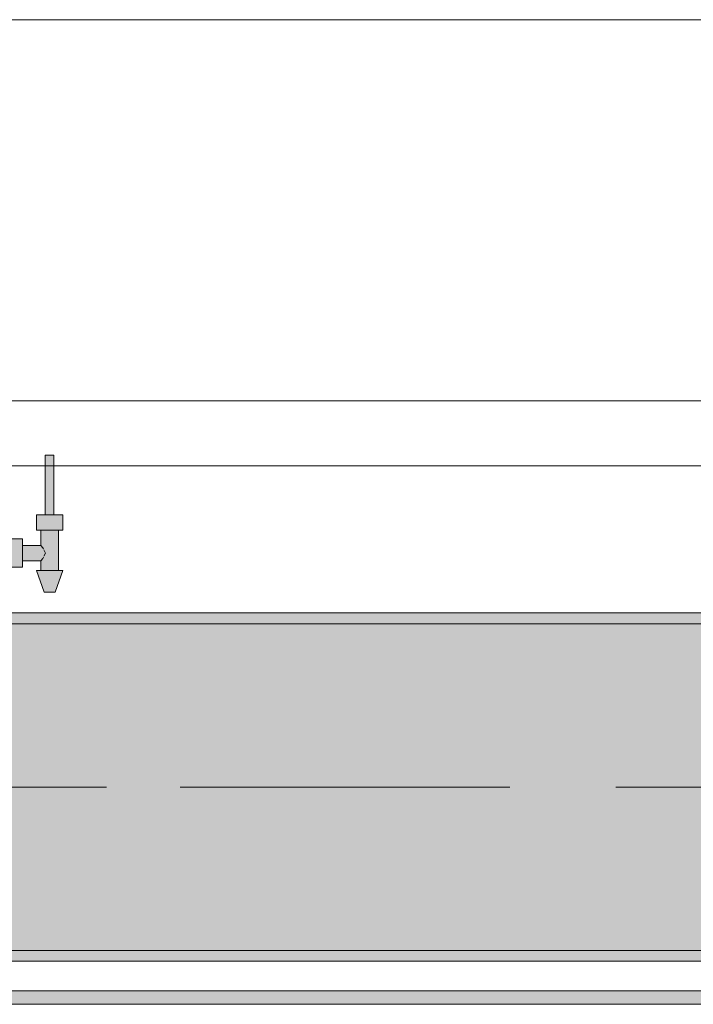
# Model space of a CAD drawing. Header units: metres. Extents: x -3.6 to 85.2, y -11 to 16.8.
# Tile 157 of 256: x 17.232 to 17.851, y 12.95 to 13.855. Entities that reach past the tile are written whole.
import ezdxf

# ---------------------------------------------------------------- set-up
doc = ezdxf.new("R2010")
doc.units = ezdxf.units.M
doc.header["$MEASUREMENT"] = 0
doc.linetypes.add('Achse', pattern=[0.2, 0.1, -0.05, 0, -0.05])
doc.linetypes.add('Strichlinie doppelt', pattern=[0.546806, 0.264583, -0.105833, 0.070556, -0.105833])
for name, color, linetype in [('451 - Universal.Achsen Raster', 7, 'Continuous'), ('604 - Struktur.Wand Aussen', 7, 'Continuous'), ('608 - Struktur.Träger', 7, 'Continuous'), ('801 - HKLSE.Heizung_ Klima_ Lüftung', 7, 'Continuous'), ('Neubau_653 - Abdeckung.TB Verkofferung', 7, 'Continuous')]:
    doc.layers.add(name, color=color, linetype=linetype)
pattern_1 = [(45, (0, 0), (-0.01767767, 0.01767767), [0, -0.025])]

msp = doc.modelspace()

# ---------------------------------------------------------------- hatches: boundary and pattern name
at = {"layer": '608 - Struktur.Träger', "linetype": 'Continuous', "lineweight": 0, "true_color": 0x000000}
h = msp.add_hatch(dxfattribs=at)
h.set_pattern_fill('Gips_0001', color=18, style=0, pattern_type=2)
h.set_pattern_definition(pattern_1)
h.paths.add_polyline_path([(15.08999, 13.30998), (15.08999, 13.29998), (18.36999, 13.29998), (18.36999, 13.30998)])
h = msp.add_hatch(dxfattribs=at)
h.set_pattern_fill('Beton__Stahlbeton_0001', color=18, style=0, pattern_type=2)
h.set_pattern_definition([(45, (0, 0), (-0.0848528, 0.0848528), []), (45, (-0.04243, 0.04243), (-0.0848528, 0.0848528), [0.09, -0.03])])
h.paths.add_polyline_path([(15.08999, 13.29998), (14.77999, 13.29998), (14.77999, 12.99998), (15.08999, 12.99998), (18.36999, 12.99998), (18.68999, 12.99998), (21.96999, 12.99998), (22.28999, 12.99998), (25.56999, 12.99998), (25.88999, 12.99998), (29.16999, 12.99998), (29.48999, 12.99998), (32.76999, 12.99998), (33.08999, 12.99998), (36.36999, 12.99998), (36.68999, 12.99998), (39.96999, 12.99998), (40.28999, 12.99998), (43.56999, 12.99998), (43.88999, 12.99998), (47.16999, 12.99998), (47.47999, 12.99998), (47.47999, 13.29998), (47.16999, 13.29998), (43.88999, 13.29998), (43.56999, 13.29998), (40.28999, 13.29998), (39.96999, 13.29998), (36.68999, 13.29998), (36.36999, 13.29998), (33.08999, 13.29998), (32.76999, 13.29998), (29.48999, 13.29998), (29.16999, 13.29998), (25.88999, 13.29998), (25.56999, 13.29998), (22.28999, 13.29998), (21.96999, 13.29998), (18.68999, 13.29998), (18.36999, 13.29998)])
h = msp.add_hatch(dxfattribs=at)
h.set_pattern_fill('Gips_0001', color=18, style=0, pattern_type=2)
h.set_pattern_definition(pattern_1)
h.paths.add_polyline_path([(15.08999, 12.99998), (15.08999, 12.98998), (18.36999, 12.98998), (18.36999, 12.99998)])
at = {"layer": '801 - HKLSE.Heizung_ Klima_ Lüftung', "linetype": 'Continuous', "lineweight": 0, "true_color": 0x3a3a3a}
msp.add_hatch(color=250, dxfattribs=at).paths.add_polyline_path([(17.19999, 13.35201), (17.20999, 13.35201), (17.20999, 13.357), (17.21999, 13.357), (17.21999, 13.352), (17.23499, 13.352), (17.23499, 13.358), (17.25199, 13.358), (17.25199, 13.349), (17.24799, 13.349), (17.25499, 13.329), (17.26499, 13.329), (17.27199, 13.349), (17.26799, 13.349), (17.26799, 13.386), (17.27199, 13.386), (17.27199, 13.4), (17.26399, 13.4), (17.26399, 13.455), (17.25599, 13.455), (17.25599, 13.4), (17.24799, 13.4), (17.24799, 13.386), (17.25199, 13.386), (17.25199, 13.372), (17.23499, 13.372), (17.23499, 13.378), (17.21999, 13.378), (17.21999, 13.373), (17.20999, 13.373), (17.20999, 13.37799), (17.19999, 13.37799)])
at = {"layer": 'Neubau_653 - Abdeckung.TB Verkofferung', "linetype": 'Continuous', "lineweight": 0, "true_color": 0x000000}
h = msp.add_hatch(dxfattribs=at)
h.set_pattern_fill('Gips_0001', color=18, style=0, pattern_type=2)
h.set_pattern_definition(pattern_1)
h.paths.add_polyline_path([(15.11, 12.95048), (18.46997, 12.95048), (18.46997, 12.96298), (15.11, 12.96298)])

# ---------------------------------------------------------------- linework, layer by layer
at = {"layer": '451 - Universal.Achsen Raster', "color": 160, "linetype": 'Strichlinie doppelt', "lineweight": 9, "true_color": 0x3232ff}
msp.add_line((64.93502, 13.14998), (-3.175, 13.14998), dxfattribs=at)
at = {"layer": '604 - Struktur.Wand Aussen', "color": 7, "linetype": 'Continuous', "lineweight": 13}
for p, q in [((17.94, 13.855), (15.54, 13.855)), ((15.54, 13.445), (17.94, 13.445))]:
    msp.add_line(p, q, dxfattribs=at)
at = {"layer": '608 - Struktur.Träger', "color": 7, "linetype": 'Continuous', "lineweight": 13}
for p, q in [((14.77999, 13.30998), (47.47999, 13.30998)), ((18.36999, 13.29998), (15.08999, 13.29998)), ((14.77999, 12.98998), (47.47999, 12.98998))]:
    msp.add_line(p, q, dxfattribs=at)
at = {"layer": '608 - Struktur.Träger', "color": 7, "linetype": 'Continuous', "lineweight": 5}
for p, q in [((18.36999, 13.30998), (15.08999, 13.30998)), ((18.36999, 12.98998), (15.08999, 12.98998))]:
    msp.add_line(p, q, dxfattribs=at)
at = {"layer": '608 - Struktur.Träger', "color": 7, "linetype": 'Achse', "lineweight": 9}
msp.add_line((14.77999, 13.14998), (47.47999, 13.14998), dxfattribs=at)
at = {"layer": '608 - Struktur.Träger', "color": 7, "linetype": 'Continuous', "lineweight": 13, "flags": 128}
msp.add_lwpolyline([(47.47999, 12.99998), (47.16999, 12.99998), (43.88999, 12.99998), (43.56999, 12.99998), (40.28999, 12.99998), (39.96999, 12.99998), (36.68999, 12.99998), (36.36999, 12.99998), (33.08999, 12.99998), (32.76999, 12.99998), (29.48999, 12.99998), (29.16999, 12.99998), (25.88999, 12.99998), (25.56999, 12.99998), (22.28999, 12.99998), (21.96999, 12.99998), (18.68999, 12.99998), (18.36999, 12.99998), (15.08999, 12.99998), (14.77999, 12.99998)], dxfattribs=at)
at = {"layer": '801 - HKLSE.Heizung_ Klima_ Lüftung', "color": 7, "linetype": 'Continuous', "lineweight": 5, "true_color": 0xebebeb}
for p, q in [((17.25599, 13.455), (17.25716, 13.455)), ((17.25599, 13.455), (17.25599, 13.4)), ((17.25716, 13.455), (17.25999, 13.455)), ((17.25999, 13.455), (17.26282, 13.455)), ((17.26282, 13.455), (17.26399, 13.455)), ((17.26399, 13.455), (17.26399, 13.4)), ((17.24799, 13.4), (17.25399, 13.4)), ((17.24799, 13.4), (17.24799, 13.386)), ((17.25399, 13.4), (17.26599, 13.4)), ((17.25599, 13.4), (17.25716, 13.4)), ((17.25716, 13.4), (17.25999, 13.4)), ((17.25999, 13.4), (17.26282, 13.4)), ((17.26282, 13.4), (17.26399, 13.4)), ((17.26599, 13.4), (17.27199, 13.4)), ((17.27199, 13.4), (17.27199, 13.386)), ((17.23499, 13.378), (17.21999, 13.378)), ((17.23499, 13.378), (17.23499, 13.3715)), ((17.24799, 13.386), (17.25399, 13.386)), ((17.25199, 13.386), (17.25199, 13.372)), ((17.25399, 13.386), (17.26599, 13.386)), ((17.26599, 13.386), (17.27199, 13.386)), ((17.26799, 13.386), (17.26799, 13.349)), ((17.25199, 13.372), (17.23499, 13.372)), ((17.23499, 13.3715), (17.23499, 13.3585)), ((17.25199, 13.372), (17.2537, 13.36995)), ((17.2537, 13.36995), (17.25422, 13.36889)), ((17.2537, 13.36005), (17.25199, 13.358)), ((17.25422, 13.36111), (17.2537, 13.36005)), ((17.25473, 13.36785), (17.25612, 13.365)), ((17.25612, 13.365), (17.25473, 13.36215)), ((17.23499, 13.352), (17.21999, 13.352)), ((17.23499, 13.3585), (17.23499, 13.352)), ((17.25199, 13.358), (17.23499, 13.358)), ((17.25199, 13.358), (17.25199, 13.349)), ((17.24799, 13.349), (17.2515, 13.349)), ((17.24799, 13.349), (17.25499, 13.329)), ((17.2515, 13.349), (17.25999, 13.349)), ((17.25999, 13.349), (17.26847, 13.349)), ((17.27199, 13.349), (17.26499, 13.329)), ((17.26847, 13.349), (17.27199, 13.349)), ((17.25499, 13.329), (17.25645, 13.329)), ((17.25645, 13.329), (17.25999, 13.329)), ((17.25999, 13.329), (17.26352, 13.329)), ((17.26352, 13.329), (17.26499, 13.329))]:
    msp.add_line(p, q, dxfattribs=at)
at = {"layer": 'Neubau_653 - Abdeckung.TB Verkofferung', "color": 1, "linetype": 'Continuous', "lineweight": 9}
for p, q in [((15.11, 13.50498), (47.13002, 13.50498)), ((15.11, 12.95048), (18.59998, 12.95048))]:
    msp.add_line(p, q, dxfattribs=at)
at = {"layer": 'Neubau_653 - Abdeckung.TB Verkofferung', "color": 1, "linetype": 'Continuous', "lineweight": 5}
for p, q in [((18.46997, 12.98998), (15.11, 12.98998)), ((18.46997, 12.96298), (15.11, 12.96298)), ((18.46997, 12.95048), (15.11, 12.95048))]:
    msp.add_line(p, q, dxfattribs=at)

doc.saveas('drawing.dxf')
